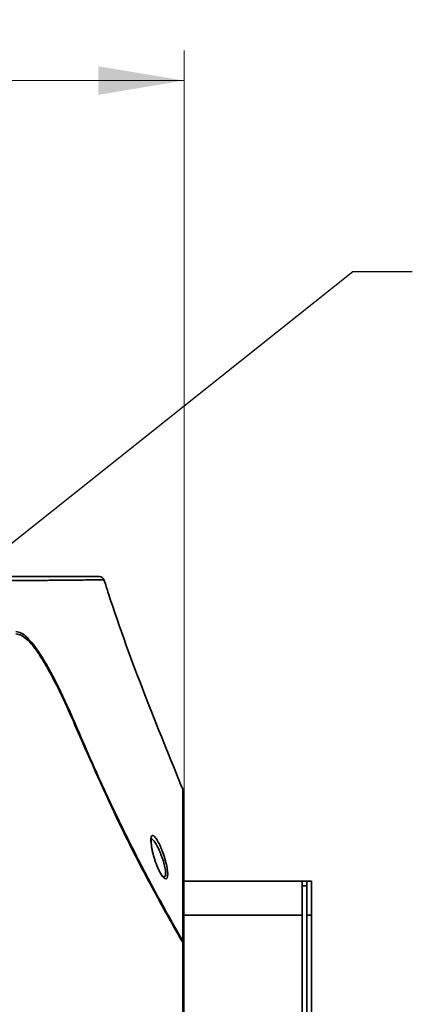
# Model space of a CAD drawing. Header units: millimetres. Extents: x 0 to 1118, y 0 to 864.
# Tile 84 of 250: x 223 to 244, y 482 to 535. Entities that reach past the tile are written whole.
import ezdxf

# ---------------------------------------------------------------- set-up
doc = ezdxf.new("R2010")
doc.units = ezdxf.units.MM
doc.styles.add('SLDTEXTSTYLE0', font='TXT', dxfattribs={"width": 0.605})
doc.dimstyles.new('SLDDIMSTYLE0', dxfattribs={"dimtxt": 0.18, "dimasz": 4.572, "dimexe": 0, "dimexo": 0.0625, "dimgap": 0, "dimtad": 0, "dimtih": 1, "dimtoh": 1, "dimdec": 0, "dimrnd": 1e-09, "dimzin": 0, "dimdsep": 46, "dimtxsty": 'Standard', "dimsah": 1, "dimcen": 0.09, "dimadec": 0, "dimazin": 0, "dimtfac": 4.572, "dimtdec": 0, "dimtofl": 0, "dimtmove": 0, "dimatfit": 3, "dimfxl": 1, "dimfrac": 2, "dimtolj": 1, "dimtzin": 0, "dimarcsym": 0})
doc.dimstyles.new('SLDDIMSTYLE3', dxfattribs={"dimtxt": 4.233333, "dimasz": 4.572, "dimexe": 0, "dimexo": 0.0625, "dimgap": 1.058333, "dimtad": 0, "dimtih": 1, "dimtoh": 1, "dimdec": 1, "dimlfac": 4, "dimrnd": 1e-09, "dimzin": 4, "dimdsep": 46, "dimtxsty": 'SLDTEXTSTYLE0', "dimsah": 1, "dimcen": 0.09, "dimadec": 0, "dimazin": 1, "dimtfac": 1, "dimtofl": 0, "dimtmove": 0, "dimatfit": 3, "dimfxl": 1, "dimfrac": 2, "dimtolj": 1, "dimtzin": 12, "dimarcsym": 0})

# ---------------------------------------------------------------- blocks, each defined once
blk = doc.blocks.new('_D_12')
at = {"color": 7, "linetype": 'Continuous', "lineweight": 0}
for p, q in [((156.168, 534.567), (154.713, 534.567)), ((154.713, 534.567), (154.713, 528.07)), ((167.486, 534.567), (168.942, 534.567)), ((168.942, 534.567), (168.942, 528.07)), ((77.298, 503.387), (77.298, 532.919)), ((231.805, 451.829), (231.805, 532.919)), ((77.298, 531.319), (137.737, 531.319)), ((231.805, 531.319), (171.366, 531.319)), ((154.713, 528.07), (156.168, 528.07)), ((168.942, 528.07), (167.486, 528.07))]:
    blk.add_line(p, q, dxfattribs=at)
at = {"color": 7, "linetype": 'Continuous', "lineweight": 18}
for points in [[(77.298, 531.319), (81.87, 530.557), (81.87, 532.081)], [(231.805, 531.319), (227.233, 532.081), (227.233, 530.557)]]:
    blk.add_solid(points, dxfattribs=at)
at = {"color": 7, "linetype": 'Continuous', "lineweight": 18, "char_height": 4.2333, "attachment_point": 1, "style": 'SLDTEXTSTYLE0'}
for s, insert in [('618.0', (138.706, 533.527)), ('24.3', (156.168, 533.527))]:
    blk.add_mtext(s, dxfattribs=dict(at, insert=insert))

msp = doc.modelspace()

# ---------------------------------------------------------------- linework, layer by layer
at = {"color": 7, "linetype": 'Continuous', "lineweight": 35}
for p, q in [((230.064, 490.896), (230.053, 490.892)), ((230.714, 488.806), (230.725, 488.808)), ((231.76, 488.599), (238.105, 488.599)), ((238.105, 488.599), (238.105, 486.776)), ((238.105, 488.599), (238.355, 488.599)), ((238.355, 488.349), (238.105, 488.349)), ((238.605, 488.599), (238.355, 488.599)), ((238.355, 486.776), (238.355, 488.599)), ((238.605, 488.599), (238.605, 486.776)), ((231.76, 486.776), (238.105, 486.776)), ((238.105, 486.776), (238.105, 481.474)), ((238.605, 486.776), (238.355, 486.776)), ((238.355, 481.474), (238.355, 486.776)), ((238.605, 486.776), (238.605, 481.474)), ((231.597, 485.558), (231.646, 485.558)), ((231.744, 485.45), (231.744, 485.692)), ((231.763, 485.478), (231.763, 485.516)), ((231.65, 485.448), (231.75, 485.448)), ((231.757, 485.455), (231.76, 485.383)), ((231.763, 484.951), (231.763, 485.37))]:
    msp.add_line(p, q, dxfattribs=at)
for centre, start, end in [((227.289, 504.599), 19.6805, 90), ((231.511, 493.384), 0.0161, 17.5114), ((231.511, 493.384), 346.6512, 0.0161)]:
    msp.add_arc(centre, 0.25, start, end, dxfattribs=at)
for points, knots in [([(220.205, 504.849), (220.454, 504.849), (220.951, 504.849), (221.896, 504.849), (222.934, 504.849), (224.04, 504.849), (225.123, 504.849), (226.07, 504.849), (226.804, 504.849), (227.179, 504.849), (227.304, 504.849), (227.28, 504.849), (227.276, 504.849)], [0, 0, 0, 0, 0.116339, 0.232695, 0.349049, 0.465481, 0.581911, 0.698325, 0.806749, 0.915155, 0.988054, 1, 1, 1, 1]), ([(227.493, 504.678), (227.488, 504.678), (227.478, 504.678), (227.193, 504.675), (226.811, 504.671), (226.366, 504.666), (225.792, 504.66), (225.077, 504.654), (224.112, 504.645), (223.095, 504.637), (222.087, 504.629), (221.176, 504.622), (220.694, 504.618), (220.454, 504.616)], [0, 0, 0, 0, 0.082911, 0.155942, 0.228993, 0.302036, 0.351127, 0.44931, 0.547508, 0.660596, 0.773681, 0.886842, 1, 1, 1, 1]), ([(231.754, 493.463), (231.066, 495.153), (229.658, 498.608), (228.275, 502.363), (227.616, 504.436), (227.535, 504.691)], [0, 0, 0, 0, 0.456204, 0.932887, 1, 1, 1, 1]), ([(226.247, 496.42), (226.092, 496.782), (225.782, 497.506), (225.335, 498.479), (224.904, 499.359), (224.497, 500.118), (224.118, 500.747), (223.763, 501.25), (223.431, 501.619), (223.114, 501.864), (222.924, 501.896), (222.826, 501.912)], [0, 0, 0, 0, 0.108502, 0.217001, 0.328588, 0.440172, 0.548707, 0.65724, 0.769086, 0.88093, 1, 1, 1, 1]), ([(222.843, 501.787), (222.944, 501.77), (223.146, 501.735), (223.474, 501.471), (223.811, 501.084), (224.158, 500.586), (224.532, 499.962), (224.996, 499.091), (225.561, 497.923), (226.018, 496.865), (226.248, 496.332)], [0, 0, 0, 0, 0.122687, 0.246563, 0.352618, 0.458675, 0.567783, 0.676892, 0.837232, 1, 1, 1, 1]), ([(231.646, 485.558), (231.145, 486.449), (230.143, 488.231), (228.754, 490.937), (227.442, 493.664), (226.646, 495.501), (226.247, 496.42)], [0, 0, 0, 0, 0.249721, 0.499442, 0.749721, 1, 1, 1, 1]), ([(226.248, 496.332), (226.978, 494.678), (228.166, 491.99), (230.017, 488.375), (231.117, 486.413), (231.653, 485.458)], [0, 0, 0, 0, 0.450653, 0.732669, 1, 1, 1, 1]), ([(231.744, 485.692), (231.744, 486.123), (231.744, 487.067), (231.744, 488.371), (231.743, 489.622), (231.743, 490.716), (231.743, 491.637), (231.742, 492.386), (231.742, 492.956), (231.742, 493.317), (231.742, 493.484), (231.742, 493.464), (231.742, 493.458)], [0, 0, 0, 0, 0.0884798, 0.193859, 0.3021408, 0.4104227, 0.5184946, 0.6265667, 0.737779, 0.8489913, 0.9570725, 1, 1, 1, 1]), ([(231.759, 493.326), (231.759, 493.329), (231.759, 493.336), (231.759, 493.128), (231.759, 492.724), (231.759, 492.125), (231.759, 491.345), (231.759, 490.374), (231.76, 489.118), (231.76, 487.55), (231.76, 486.222), (231.76, 485.554)], [0, 0, 0, 0, 0.063433, 0.17426, 0.285088, 0.392786, 0.500484, 0.611311, 0.722138, 0.860268, 1, 1, 1, 1]), ([(230.712, 488.822), (230.73, 488.819), (230.778, 488.812), (230.819, 488.911), (230.826, 489.11), (230.779, 489.405), (230.68, 489.757), (230.557, 490.083), (230.421, 490.382), (230.28, 490.636), (230.143, 490.811), (230.055, 490.888), (230.026, 490.872), (230.021, 490.869)], [0, 0, 0, 0, 0.053945, 0.14911, 0.246181, 0.350159, 0.461054, 0.572305, 0.653544, 0.769296, 0.878501, 0.98098, 1, 1, 1, 1]), ([(230.27, 489.663), (230.251, 489.723), (230.188, 489.916), (230.104, 490.25), (230.045, 490.607), (230.036, 490.868), (230.071, 491.019), (230.146, 491.055), (230.256, 490.971), (230.395, 490.766), (230.535, 490.484), (230.671, 490.147), (230.794, 489.781), (230.893, 489.387), (230.94, 489.058), (230.934, 488.831), (230.881, 488.716), (230.789, 488.713), (230.662, 488.831), (230.511, 489.071), (230.374, 489.37), (230.298, 489.584), (230.27, 489.663)], [0, 0, 0, 0, 0.0250271, 0.0819131, 0.1352395, 0.1854953, 0.2343157, 0.2836025, 0.3349764, 0.3894426, 0.4470214, 0.487458, 0.5430172, 0.5987426, 0.6512942, 0.7004455, 0.7484986, 0.7979406, 0.8505191, 0.906762, 0.9656438, 1, 1, 1, 1]), ([(230.253, 489.732), (230.237, 489.78), (230.189, 489.924), (230.128, 490.172), (230.074, 490.444), (230.05, 490.666), (230.047, 490.815), (230.066, 490.896), (230.065, 490.894), (230.064, 490.893)], [0, 0, 0, 0, 0.094224, 0.280476, 0.46268, 0.639165, 0.791005, 0.927967, 1, 1, 1, 1]), ([(230.722, 488.811), (230.72, 488.812), (230.715, 488.813), (230.647, 488.877), (230.563, 489.002), (230.459, 489.191), (230.39, 489.357), (230.355, 489.442)], [0, 0, 0, 0, 0.134642, 0.318941, 0.529087, 0.759284, 1, 1, 1, 1]), ([(231.646, 485.558), (231.664, 485.529), (231.7, 485.473), (231.73, 485.457), (231.744, 485.45)], [0, 0, 0, 0, 0.5173868, 1, 1, 1, 1]), ([(231.744, 485.351), (231.728, 485.362), (231.7, 485.382), (231.667, 485.434), (231.653, 485.458)], [0, 0, 0, 0, 0.554567, 1, 1, 1, 1]), ([(231.744, 485.45), (231.751, 485.449), (231.764, 485.447), (231.762, 485.469), (231.762, 485.478)], [0, 0, 0, 0, 0.557596, 1, 1, 1, 1]), ([(231.761, 485.37), (231.762, 485.361), (231.765, 485.342), (231.751, 485.348), (231.744, 485.351)], [0, 0, 0, 0, 0.45346, 1, 1, 1, 1]), ([(231.744, 485.008), (231.744, 485.1), (231.744, 485.218), (231.744, 485.328), (231.744, 485.351)], [0, 0, 0, 0, 0.786743, 1, 1, 1, 1]), ([(231.745, 449.406), (231.745, 450.09), (231.745, 451.554), (231.745, 453.832), (231.745, 456.143), (231.745, 458.363), (231.744, 460.634), (231.744, 462.982), (231.744, 465.392), (231.744, 467.848), (231.744, 470.335), (231.744, 472.829), (231.744, 475.307), (231.744, 477.62), (231.744, 479.76), (231.744, 481.722), (231.744, 483.489), (231.744, 484.532), (231.744, 485.008)], [0, 0, 0, 0, 0.064883, 0.138847, 0.198804, 0.258975, 0.319146, 0.379102, 0.442322, 0.505667, 0.568886, 0.635643, 0.702549, 0.769306, 0.829241, 0.889391, 0.949541, 1, 1, 1, 1])]:
    msp.add_open_spline(points, degree=3, knots=knots, dxfattribs=at)

# ---------------------------------------------------------------- dimensions: what is measured, and where the dimension line sits
at = {"color": 7, "linetype": 'Continuous', "lineweight": 18}
dim = msp.add_linear_dim(base=(231.805, 531.319), p1=(77.298, 501.787), p2=(231.805, 450.229), dimstyle='SLDDIMSTYLE3', dxfattribs=at)
dim.commit()
dim.dimension.update_dxf_attribs({"geometry": '_D_12', "text_midpoint": (154.551, 531.319), "dimtype": 160})

# ---------------------------------------------------------------- leaders
at = {"color": 7, "linetype": 'Continuous', "lineweight": 0}
msp.add_leader([(211.011, 497.401), (240.806, 521.122), (243.981, 521.122)], dimstyle='SLDDIMSTYLE0', dxfattribs=at)

doc.saveas('drawing.dxf')
